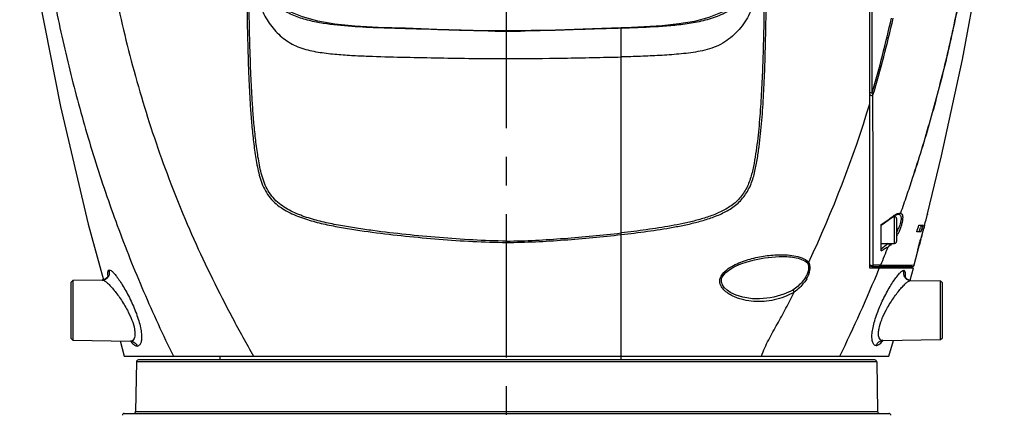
# Model space of a CAD drawing. Header units: millimetres. Extents: x 7426 to 8300, y 123 to 421.
# Tile 109 of 197: x 8056.99 to 8069.87, y 237.37 to 242.55. Entities that reach past the tile are written whole.
import ezdxf

# ---------------------------------------------------------------- set-up
doc = ezdxf.new("R2010")
doc.units = ezdxf.units.MM
doc.linetypes.add('CENTER', pattern=[0.6, 0.375, -0.075, 0.075, -0.075])
doc.layers.add('中心线', color=7, linetype='CENTER')
doc.layers.add('外形图', color=7, linetype='Continuous')

msp = doc.modelspace()

# ---------------------------------------------------------------- linework, layer by layer
at = {"layer": '中心线', "linetype": 'CENTER', "ltscale": 5}
msp.add_line((8063.3577, 226.1292), (8063.3577, 281.7494), dxfattribs=at)
at = {"layer": '外形图', "color": 7, "linetype": 'Continuous'}
for p, q in [((8068.1077, 239.2971), (8068.1077, 251.6101)), ((8064.8577, 238.1466), (8064.8577, 242.4434)), ((8064.8577, 238.097), (8064.8577, 242.4433)), ((8068.4121, 239.972), (8068.4327, 239.972)), ((8068.4234, 239.9873), (8068.4146, 239.9808)), ((8068.4234, 239.9873), (8068.4147, 239.9808)), ((8068.418, 239.9764), (8068.4179, 239.9763)), ((8068.418, 239.9764), (8068.4356, 239.9885)), ((8068.4327, 239.622), (8068.4327, 239.972)), ((8068.4577, 239.947), (8068.4577, 239.647)), ((8068.4787, 240.0048), (8068.4889, 240.0043)), ((8068.8628, 240.0094), (8068.8612, 240.0029)), ((8068.8629, 240.0094), (8068.8628, 240.0094)), ((8068.2577, 239.5273), (8068.2577, 239.8681)), ((8068.7496, 239.8601), (8068.8039, 239.8601)), ((8068.7783, 239.8596), (8068.7703, 239.831)), ((8068.825, 239.8597), (8068.8142, 239.8173)), ((8068.8238, 239.8549), (8068.825, 239.8597)), ((8064.8556, 239.759), (8064.8577, 239.7592)), ((8064.8556, 239.759), (8064.8577, 239.7592)), ((8068.7794, 239.7733), (8068.7222, 239.7733)), ((8068.7805, 239.6919), (8068.8004, 239.7678)), ((8068.7817, 239.6915), (8068.7835, 239.6982)), ((8068.2577, 239.622), (8068.4327, 239.622)), ((8068.3457, 239.5741), (8068.352, 239.5793)), ((8068.7469, 239.5941), (8068.753, 239.5942)), ((8066.9226, 239.452), (8066.9239, 239.452)), ((8068.6898, 239.3404), (8068.7336, 239.5084)), ((8068.6782, 239.297), (8068.1077, 239.297)), ((8068.1327, 239.322), (8068.6657, 239.322)), ((8068.2489, 239.3376), (8068.2173, 239.3376)), ((8068.6354, 239.1399), (8068.6783, 239.297)), ((8068.6566, 239.3399), (8068.6899, 239.3406)), ((8068.6888, 239.3405), (8068.6899, 239.3406)), ((8058.0699, 239.1438), (8057.6827, 239.137)), ((8057.6827, 239.137), (8057.6577, 239.1116)), ((8057.6577, 239.1116), (8057.6577, 238.3825)), ((8057.6827, 239.137), (8057.6827, 238.3571)), ((8068.6436, 239.1377), (8069.0332, 239.1309)), ((8069.0577, 239.1059), (8069.0332, 239.1309)), ((8069.0332, 238.3632), (8069.0332, 239.1309)), ((8069.0577, 238.3882), (8069.0577, 239.1059)), ((8057.6577, 238.3825), (8057.6827, 238.3571)), ((8069.0332, 238.3632), (8069.0577, 238.3882)), ((8057.6827, 238.3571), (8058.4399, 238.3439)), ((8058.3035, 238.3462), (8058.3579, 238.147)), ((8068.2785, 238.35), (8069.0332, 238.3632)), ((8068.3575, 238.1465), (8068.4161, 238.3524)), ((8058.3579, 238.1471), (8064.8577, 238.147)), ((8059.6077, 238.147), (8059.6077, 238.097)), ((8064.8577, 238.1465), (8068.3575, 238.1465)), ((8058.5169, 238.0725), (8058.5055, 237.4216)), ((8068.1986, 238.0725), (8058.5169, 238.0725)), ((8068.1736, 238.097), (8058.5419, 238.097)), ((8068.1986, 238.0725), (8068.2099, 237.4216)), ((8058.3573, 237.397), (8068.3582, 237.397)), ((8058.5055, 237.4216), (8068.2099, 237.4216))]:
    msp.add_line(p, q, dxfattribs=at)
for points in [[(8068.8629, 240.0094), (8069.0471, 240.7688), (8069.3218, 242.0301), (8069.5261, 243.1407), (8069.6907, 244.2635), (8069.8253, 245.5684), (8069.8671, 246.1761)], [(8056.9894, 244.6305), (8057.053, 244.0468), (8057.247, 242.8045), (8057.523, 241.4127), (8057.8871, 239.8729), (8058.0849, 239.1479)], [(8066.4736, 242.8821), (8066.3344, 242.7451), (8066.1761, 242.6472), (8066.0025, 242.5777), (8065.8143, 242.5285), (8065.6117, 242.4945), (8065.3932, 242.4715), (8065.1584, 242.456), (8064.9096, 242.4452), (8064.8577, 242.4433)], [(8063.3577, 242.4034), (8062.92, 242.4082), (8062.4466, 242.4241), (8062.0346, 242.4376), (8061.6785, 242.4502), (8061.3731, 242.4675), (8061.1125, 242.4933), (8060.8872, 242.5315), (8060.6881, 242.586), (8060.5146, 242.6599), (8060.3702, 242.7536), (8060.2489, 242.8735)], [(8064.8577, 242.4433), (8064.6027, 242.4352), (8063.9954, 242.414), (8063.3577, 242.4034)], [(8068.2577, 239.8606), (8068.3007, 239.8907), (8068.367, 239.9385), (8068.4179, 239.9763)], [(8068.4356, 239.9885), (8068.464, 240.002), (8068.4781, 240.0047)], [(8066.1704, 239.1631), (8066.1766, 239.1788), (8066.1973, 239.2117), (8066.2254, 239.2417), (8066.2607, 239.2703), (8066.3051, 239.2991), (8066.3584, 239.3271), (8066.4224, 239.3548), (8066.5026, 239.383), (8066.6007, 239.4099), (8066.7317, 239.4354), (8066.9239, 239.452)], [(8068.6657, 239.322), (8068.6773, 239.3249), (8068.6862, 239.3327), (8068.6899, 239.3406)], [(8058.1453, 239.1973), (8058.1455, 239.1996), (8058.1423, 239.19), (8058.1296, 239.1709), (8058.1053, 239.1526), (8058.0742, 239.144), (8058.0699, 239.1438)], [(8066.6205, 238.8974), (8066.5741, 238.8994), (8066.4489, 238.9184), (8066.3594, 238.9459), (8066.2925, 238.9769), (8066.2422, 239.0095), (8066.2047, 239.0437), (8066.1798, 239.0785), (8066.1671, 239.1139), (8066.167, 239.149), (8066.1704, 239.1631)], [(8068.6436, 239.1377), (8068.6367, 239.1381), (8068.6008, 239.1506), (8068.5772, 239.1731), (8068.569, 239.1891), (8068.5677, 239.1938)], [(8058.4399, 238.3439), (8058.4519, 238.3421), (8058.4544, 238.3417)], [(8068.2738, 238.3574), (8068.262, 238.347), (8068.266, 238.3483), (8068.2786, 238.35)]]:
    msp.add_lwpolyline(points, dxfattribs=at)
for centre, radius, start, end in [((8052.9015, 246.0474), 15.8754, 343.71536, 347.34795), ((8052.824, 246.1226), 15.9891, 343.43081, 347.16317), ((8063.3624, 264.4773), 22.0754, 269.36275, 269.98798), ((8063.3661, 264.3212), 21.9194, 269.9781, 270.60781), ((8053.4921, 245.8849), 15.2734, 334.7842, 343.12262), ((8065.4939, 243.8844), 4.8754, 304.53296, 306.80426), ((8068.4327, 239.947), 0.025, 0, 90), ((8036.3197, 248.256), 33.5716, 345.50828, 345.78022), ((8035.0441, 248.4607), 34.8587, 345.71525, 345.95804), ((8067.8836, 240.0697), 0.6502, 332.09622, 334.55227), ((8067.8887, 240.0672), 0.6445, 334.55199, 335.21337), ((8067.9042, 240.0603), 0.6275, 335.19888, 338.32883), ((8047.0537, 246.6687), 22.7392, 342.34771, 342.57696), ((8042.5819, 247.2263), 27.2125, 344.10563, 344.23095), ((8042.4184, 247.2669), 27.4054, 344.13124, 344.31972), ((8034.5332, 248.6001), 35.3882, 345.43088, 345.62991), ((8036.6839, 248.1629), 33.1956, 345.35094, 345.50662), ((8067.8265, 240.0608), 0.7218, 331.05006, 333.98531), ((8074.2321, 238.1687), 5.6674, 164.64215, 165.28333), ((8076.1944, 237.6819), 7.6848, 164.92629, 165.19858), ((8054.5426, 243.4408), 14.7232, 345.09636, 345.24846), ((8066.7198, 241.5615), 2.5308, 307.42095, 309.94315), ((8068.4327, 239.647), 0.025, 270, 0), ((8064.2136, 240.8156), 4.7039, 344.71124, 345.05379), ((8060.3763, 241.8423), 8.6761, 345.03855, 345.22848), ((8064.426, 240.812), 4.4962, 344.86396, 345.07571), ((8049.272, 247.1177), 20.51, 334.06189, 337.58528), ((8068.1327, 239.347), 0.025, 180.00022, 270), ((8068.1324, 239.368), 0.0368, 258.21483, 263.30994), ((8068.1328, 239.3708), 0.0396, 263.29031, 270.88106), ((8068.1328, 239.3702), 0.039, 270.85945, 273.90096), ((8066.2804, 239.128), 0.1334, 162.4084, 163.50473), ((8066.2968, 239.1227), 0.1506, 161.21163, 162.37732), ((8066.1511, 237.2196), 2.2471, 59.77732, 60.32886), ((8068.1273, 239.2268), 0.4472, 354.90471, 356.05387), ((8058.7435, 238.5802), 0.3857, 218.01911, 218.92592), ((8058.7216, 238.5625), 0.3576, 218.92588, 219.89188), ((8068.2803, 238.2571), 0.093, 101.3485, 108.70726), ((8068.2801, 238.2578), 0.0922, 91.00961, 101.31479), ((8067.9813, 238.5793), 0.3755, 320.34459, 322.13363), ((8058.5419, 238.072), 0.025, 90, 179), ((8068.1736, 238.072), 0.025, 1, 90), ((8058.3573, 237.372), 0.025, 90, 178.2299), ((8058.4805, 237.422), 0.025, 270, 359), ((8068.2349, 237.422), 0.025, 181, 270), ((8068.3582, 237.372), 0.025, 1.7701, 90)]:
    msp.add_arc(centre, radius, start, end, dxfattribs=at)
for points, knots in [([(8068.1403, 241.5968), (8068.1393, 241.8514), (8068.139, 242.3607), (8068.1361, 243.3779), (8068.1355, 244.3932), (8068.1341, 245.4091), (8068.1344, 246.1822), (8068.134, 246.9695), (8068.134, 247.761), (8068.1338, 248.5321), (8068.1337, 249.1505), (8068.1336, 249.6165), (8068.1335, 249.9377), (8068.1335, 250.2364), (8068.1334, 250.5103), (8068.1333, 250.7576), (8068.1333, 250.976), (8068.1332, 251.1392), (8068.1332, 251.2538), (8068.1332, 251.3274), (8068.1332, 251.3926), (8068.1332, 251.4492), (8068.1331, 251.4972), (8068.1331, 251.5318), (8068.1331, 251.5552), (8068.1331, 251.5694), (8068.1331, 251.5815), (8068.1331, 251.5913), (8068.1331, 251.5991), (8068.1332, 251.6039), (8068.133, 251.6072), (8068.1333, 251.6081), (8068.1328, 251.6099), (8068.1331, 251.6097)], [0, 0, 0, 0, 0.0762782, 0.1526003, 0.3047684, 0.3804604, 0.4569961, 0.5364022, 0.6163306, 0.6941634, 0.7674249, 0.8016088, 0.8337756, 0.8636717, 0.8910962, 0.9158537, 0.9377432, 0.9565518, 0.9647383, 0.9720926, 0.9786045, 0.9842635, 0.9890606, 0.9929896, 0.9946283, 0.9960498, 0.997254, 0.9982406, 0.9990092, 0.9995591, 0.9997519, 0.9998897, 1, 1, 1, 1]), ([(8057.8056, 246.7028), (8057.8099, 246.6079), (8057.8193, 246.4192), (8057.8399, 246.0473), (8057.8743, 245.5909), (8057.9201, 245.0486), (8057.9784, 244.5097), (8058.0508, 243.9703), (8058.1375, 243.4304), (8058.2394, 242.8898), (8058.4003, 242.1666), (8058.6521, 241.265), (8058.9675, 240.3772), (8059.2637, 239.678), (8059.5072, 239.1594), (8059.7687, 238.6483), (8059.9537, 238.3129), (8060.0495, 238.147)], [0, 0, 0, 0, 0.03187, 0.0634056, 0.1250137, 0.1854505, 0.2460593, 0.3069098, 0.3680684, 0.429573, 0.4914944, 0.6166832, 0.7434753, 0.8073683, 0.8714737, 0.9357082, 1, 1, 1, 1]), ([(8069.7089, 246.5801), (8069.6963, 246.322), (8069.6733, 245.94), (8069.6382, 245.4963), (8069.6162, 245.2478), (8069.5933, 244.9976), (8069.561, 244.683), (8069.5148, 244.3042), (8069.4629, 243.9235), (8069.406, 243.5415), (8069.3423, 243.1585), (8069.2463, 242.645), (8069.1049, 242.0021), (8068.9035, 241.2334), (8068.7476, 240.7249), (8068.6635, 240.4718)], [0, 0, 0, 0, 0.12468, 0.1846568, 0.2148172, 0.2450596, 0.3059233, 0.3673898, 0.4292402, 0.4913299, 0.5537539, 0.6166052, 0.7434286, 0.8712953, 1, 1, 1, 1]), ([(8069.7032, 246.5777), (8069.6967, 246.4462), (8069.6824, 246.1884), (8069.6579, 245.8068), (8069.6288, 245.4319), (8069.5945, 245.058), (8069.5568, 244.6814), (8069.5111, 244.3028), (8069.4593, 243.9224), (8069.4026, 243.5406), (8069.339, 243.1577), (8069.2434, 242.6443), (8069.1021, 242.0017), (8068.901, 241.2334), (8068.7464, 240.725), (8068.6635, 240.4718)], [0, 0, 0, 0, 0.06357, 0.124667, 0.1846499, 0.2451231, 0.3059529, 0.3673773, 0.4292358, 0.4913294, 0.5537722, 0.6166288, 0.7434792, 0.8713724, 1, 1, 1, 1]), ([(8057.1116, 245.1302), (8057.1249, 244.9859), (8057.1541, 244.696), (8057.2072, 244.2604), (8057.2677, 243.8222), (8057.3361, 243.3823), (8057.4137, 242.9409), (8057.5323, 242.3494), (8057.7087, 241.61), (8057.9614, 240.7278), (8058.2589, 239.8531), (8058.6027, 238.9901), (8058.8622, 238.4261), (8058.9992, 238.1471)], [0, 0, 0, 0, 0.0597551, 0.1201433, 0.1809808, 0.2421702, 0.3037393, 0.3657741, 0.4909447, 0.6170952, 0.7440874, 0.8717932, 1, 1, 1, 1]), ([(8059.9564, 243.9626), (8059.9559, 243.8192), (8059.9563, 243.5319), (8059.9581, 243.1001), (8059.9622, 242.6669), (8059.9703, 242.2325), (8059.9817, 241.8697), (8059.9956, 241.5791), (8060.009, 241.3608), (8060.0263, 241.1424), (8060.0496, 240.9241), (8060.0751, 240.7426), (8060.1023, 240.5982), (8060.1369, 240.4549), (8060.1922, 240.3157), (8060.2808, 240.1968), (8060.3878, 240.0962), (8060.5467, 240.0049), (8060.7504, 239.9313), (8060.9595, 239.8769), (8061.2425, 239.8207), (8061.6012, 239.7675), (8062.0355, 239.7166), (8062.4737, 239.6773), (8062.9147, 239.6452), (8063.2099, 239.6376), (8063.3577, 239.6346)], [0, 0, 0, 0, 0.0615834, 0.1233869, 0.1853934, 0.2475896, 0.3099661, 0.341222, 0.3725245, 0.4038774, 0.4352893, 0.4667689, 0.482551, 0.4983804, 0.5300682, 0.545923, 0.5616879, 0.5928209, 0.623718, 0.654569, 0.6854753, 0.7476045, 0.8102012, 0.8732075, 0.936518, 1, 1, 1, 1]), ([(8063.3577, 239.654), (8063.2107, 239.6539), (8062.9171, 239.6661), (8062.4785, 239.6966), (8062.0427, 239.7367), (8061.6822, 239.7794), (8061.3962, 239.8205), (8061.1835, 239.8558), (8060.9728, 239.898), (8060.7651, 239.9526), (8060.5629, 240.0263), (8060.4052, 240.1177), (8060.3009, 240.2197), (8060.2155, 240.3399), (8060.1628, 240.4791), (8060.1299, 240.6219), (8060.1036, 240.7658), (8060.0785, 240.9464), (8060.0554, 241.1636), (8060.0381, 241.3809), (8060.0246, 241.598), (8060.0106, 241.8872), (8059.9988, 242.248), (8059.9901, 242.6802), (8059.9854, 243.111), (8059.9831, 243.5404), (8059.9827, 243.8262), (8059.9827, 243.9689)], [0, 0, 0, 0, 0.0634776, 0.1267883, 0.1897974, 0.2524008, 0.283529, 0.3145386, 0.3454452, 0.3762892, 0.4071622, 0.4382318, 0.4539826, 0.4698281, 0.501532, 0.5173684, 0.5331525, 0.5646448, 0.5960671, 0.6274293, 0.6587404, 0.6900047, 0.7523978, 0.8146048, 0.8766091, 0.9384059, 1, 1, 1, 1]), ([(8064.8577, 239.738), (8064.9715, 239.7513), (8065.198, 239.7795), (8065.4798, 239.8229), (8065.7028, 239.8661), (8065.8681, 239.9051), (8066.031, 239.9538), (8066.1895, 240.0172), (8066.3387, 240.1041), (8066.4653, 240.2253), (8066.5522, 240.3784), (8066.6033, 240.5456), (8066.6362, 240.7162), (8066.6608, 240.8877), (8066.6807, 241.0594), (8066.7017, 241.2884), (8066.7204, 241.5747), (8066.7355, 241.918), (8066.7455, 242.2607), (8066.7521, 242.6027), (8066.7561, 242.9439), (8066.7587, 243.3972), (8066.7599, 243.7366), (8066.7591, 243.9626)], [0, 0, 0, 0, 0.0626506, 0.1249276, 0.1559402, 0.1869005, 0.2178484, 0.2488918, 0.2801547, 0.3117462, 0.343555, 0.3753287, 0.4069964, 0.4385786, 0.4701031, 0.5015784, 0.5644011, 0.6270766, 0.6896107, 0.7520027, 0.8142465, 0.8763333, 1, 1, 1, 1]), ([(8066.7326, 243.7881), (8066.7324, 243.5709), (8066.7312, 243.2447), (8066.7269, 242.8092), (8066.7216, 242.4814), (8066.7137, 242.1528), (8066.7022, 241.8236), (8066.6855, 241.4939), (8066.6653, 241.219), (8066.6428, 240.9993), (8066.6217, 240.8345), (8066.5959, 240.67), (8066.5604, 240.5068), (8066.5042, 240.3483), (8066.4102, 240.2079), (8066.2828, 240.0996), (8066.1372, 240.0222), (8065.9842, 239.9648), (8065.8276, 239.9194), (8065.6687, 239.8828), (8065.4546, 239.8418), (8065.1843, 239.7998), (8064.9669, 239.772), (8064.8577, 239.7592)], [0, 0, 0, 0, 0.1237851, 0.185913, 0.2481984, 0.3106323, 0.3732056, 0.4359161, 0.4987742, 0.5302698, 0.5618169, 0.5934279, 0.6251316, 0.6569595, 0.6886976, 0.720132, 0.7512565, 0.7822281, 0.8131486, 0.8440976, 0.8751049, 0.9373712, 1, 1, 1, 1]), ([(8060.1299, 242.7472), (8060.1554, 242.6788), (8060.2169, 242.546), (8060.3292, 242.4009), (8060.438, 242.3044), (8060.5282, 242.2428), (8060.6263, 242.1942), (8060.7303, 242.1593), (8060.8375, 242.136), (8060.982, 242.1128), (8061.164, 242.0941), (8061.3831, 242.0802), (8061.6754, 242.0676), (8062.0411, 242.0592), (8062.4799, 242.0504), (8062.9188, 242.0431), (8063.2114, 242.0411), (8063.3577, 242.0411)], [0, 0, 0, 0, 0.062385, 0.1243656, 0.1554327, 0.1865234, 0.2176124, 0.248793, 0.2801066, 0.3114121, 0.3739972, 0.4366051, 0.4992017, 0.6243995, 0.7496021, 0.8748006, 1, 1, 1, 1]), ([(8063.1168, 242.4032), (8062.9915, 242.4046), (8062.741, 242.4097), (8062.3653, 242.4237), (8061.9895, 242.4339), (8061.6137, 242.4447), (8061.2384, 242.4645), (8060.9265, 242.501), (8060.6828, 242.5609), (8060.5069, 242.6291), (8060.3471, 242.7305), (8060.26, 242.8224), (8060.2227, 242.8725)], [0, 0, 0, 0, 0.1250389, 0.250081, 0.375124, 0.500164, 0.6251999, 0.7501797, 0.8126757, 0.8752062, 0.9376155, 1, 1, 1, 1]), ([(8066.479, 242.8544), (8066.4347, 242.7981), (8066.3291, 242.6975), (8066.1372, 242.5958), (8065.9306, 242.5322), (8065.7183, 242.4932), (8065.5039, 242.4693), (8065.217, 242.4494), (8065.0014, 242.4419), (8064.8577, 242.4376)], [0, 0, 0, 0, 0.1247426, 0.2496074, 0.3746112, 0.4996739, 0.6247536, 0.7498372, 1, 1, 1, 1]), ([(8066.585, 242.7459), (8066.5557, 242.6678), (8066.4832, 242.5163), (8066.3188, 242.325), (8066.141, 242.211), (8065.9829, 242.1573), (8065.8598, 242.1317), (8065.7355, 242.1134), (8065.5689, 242.0952), (8065.36, 242.081), (8065.1089, 242.0701), (8064.9415, 242.0653), (8064.8577, 242.0632)], [0, 0, 0, 0, 0.1248786, 0.2490406, 0.373073, 0.4356235, 0.4983098, 0.56102, 0.6237326, 0.7491523, 0.8745756, 1, 1, 1, 1]), ([(8064.8577, 242.4376), (8064.7528, 242.4345), (8064.5429, 242.4293), (8064.2282, 242.419), (8063.9135, 242.4083), (8063.7036, 242.4042), (8063.5986, 242.4031)], [0, 0, 0, 0, 0.2500017, 0.5000036, 0.7500026, 1, 1, 1, 1]), ([(8063.3577, 242.0409), (8063.6078, 242.0408), (8063.9828, 242.0452), (8064.4828, 242.0553), (8064.7328, 242.0602), (8064.8577, 242.0633)], [0, 0, 0, 0, 0.4999911, 0.7499915, 1, 1, 1, 1]), ([(8068.1077, 241.6029), (8068.1077, 241.6014), (8068.1115, 241.5982), (8068.1223, 241.5953), (8068.1329, 241.5948), (8068.1403, 241.5958)], [0, 0, 0, 0, 0.1274684, 0.3577099, 1, 1, 1, 1]), ([(8068.1491, 241.563), (8068.1484, 241.5656), (8068.1453, 241.5764), (8068.1424, 241.5874), (8068.1403, 241.5958)], [0, 0, 0, 0, 0.2346666, 1, 1, 1, 1]), ([(8068.1077, 241.5717), (8068.1077, 241.5692), (8068.1126, 241.5637), (8068.1231, 241.5606), (8068.136, 241.5597), (8068.1451, 241.5614), (8068.1491, 241.563)], [0, 0, 0, 0, 0.16071, 0.4104408, 0.7147845, 1, 1, 1, 1]), ([(8068.1528, 239.3376), (8068.1526, 239.5127), (8068.152, 239.8709), (8068.1515, 240.4185), (8068.1502, 240.9851), (8068.149, 241.3687), (8068.1491, 241.5629)], [0, 0, 0, 0, 0.2361262, 0.4829311, 0.7381604, 1, 1, 1, 1]), ([(8068.6635, 240.4718), (8068.6388, 240.3963), (8068.589, 240.2452), (8068.5361, 240.0952), (8068.5092, 240.0203)], [0, 0, 0, 0, 0.4993381, 1, 1, 1, 1]), ([(8068.4234, 239.9873), (8068.4233, 239.9862), (8068.4227, 239.9821), (8068.4204, 239.9782), (8068.418, 239.9764)], [0, 0, 0, 0, 0.2708968, 1, 1, 1, 1]), ([(8068.4234, 239.9873), (8068.4262, 239.9894), (8068.4368, 239.9971), (8068.4481, 240.004), (8068.4567, 240.0084)], [0, 0, 0, 0, 0.2649826, 1, 1, 1, 1]), ([(8068.4567, 240.0084), (8068.4613, 240.0107), (8068.4777, 240.0181), (8068.4964, 240.0222), (8068.5092, 240.0203)], [0, 0, 0, 0, 0.2857534, 1, 1, 1, 1]), ([(8068.5092, 240.0203), (8068.5149, 240.0192), (8068.527, 240.0124), (8068.5363, 239.9909), (8068.5389, 239.9618), (8068.5364, 239.9325), (8068.5319, 239.9058), (8068.5251, 239.8757), (8068.5137, 239.8368), (8068.4963, 239.7901), (8068.4826, 239.7593), (8068.4752, 239.7442)], [0, 0, 0, 0, 0.0580989, 0.1290019, 0.2261544, 0.3512007, 0.4227288, 0.4989861, 0.6615069, 0.8308025, 1, 1, 1, 1]), ([(8068.4889, 240.0043), (8068.4932, 240.0035), (8068.502, 239.9999), (8068.5114, 239.9876), (8068.5163, 239.9701), (8068.5178, 239.9378), (8068.5089, 239.8892), (8068.4957, 239.8496), (8068.4874, 239.8285)], [0, 0, 0, 0, 0.0686936, 0.1424196, 0.2337159, 0.3487507, 0.645443, 1, 1, 1, 1]), ([(8068.4889, 240.0043), (8068.4933, 240.0046), (8068.5022, 240.0082), (8068.5076, 240.016), (8068.5092, 240.0203)], [0, 0, 0, 0, 0.4899028, 1, 1, 1, 1]), ([(8063.3577, 239.654), (8063.4835, 239.654), (8063.7347, 239.6629), (8064.2343, 239.6952), (8064.6078, 239.7301), (8064.8556, 239.759)], [0, 0, 0, 0, 0.2511145, 0.501774, 1, 1, 1, 1]), ([(8063.3577, 239.6346), (8063.4836, 239.6359), (8063.7352, 239.6429), (8064.1113, 239.6666), (8064.4854, 239.699), (8064.7339, 239.7243), (8064.8577, 239.738)], [0, 0, 0, 0, 0.2511169, 0.5017515, 0.7515016, 1, 1, 1, 1]), ([(8068.3417, 239.5709), (8068.3265, 239.5319), (8068.2951, 239.4543), (8068.2646, 239.3764), (8068.2489, 239.3376)], [0, 0, 0, 0, 0.5001531, 1, 1, 1, 1]), ([(8068.2577, 239.5273), (8068.2649, 239.5317), (8068.2792, 239.5406), (8068.2971, 239.5512), (8068.3112, 239.5595), (8068.3216, 239.5651), (8068.3304, 239.5694), (8068.3367, 239.5729), (8068.3404, 239.5736), (8068.3417, 239.573)], [0, 0, 0, 0, 0.2641653, 0.5230804, 0.6504515, 0.7726323, 0.8942455, 0.9539441, 1, 1, 1, 1]), ([(8068.3417, 239.573), (8068.3421, 239.5729), (8068.3423, 239.5721), (8068.3419, 239.5716), (8068.3417, 239.5714)], [0, 0, 0, 0, 0.6036724, 1, 1, 1, 1]), ([(8068.3655, 239.5927), (8068.3657, 239.5988), (8068.3611, 239.6113), (8068.3507, 239.6193), (8068.3447, 239.6212)], [0, 0, 0, 0, 0.4928652, 1, 1, 1, 1]), ([(8068.3956, 239.6203), (8068.3931, 239.6175), (8068.3835, 239.6069), (8068.3733, 239.597), (8068.3652, 239.5903)], [0, 0, 0, 0, 0.2654398, 1, 1, 1, 1]), ([(8068.7506, 239.6085), (8068.7469, 239.5942), (8068.7417, 239.5739), (8068.7357, 239.5486), (8068.7325, 239.5338), (8068.7303, 239.523), (8068.7294, 239.5152), (8068.7289, 239.5117), (8068.7294, 239.5094), (8068.7298, 239.5094)], [0, 0, 0, 0, 0.4338586, 0.6188154, 0.768197, 0.87897, 0.9507281, 0.987669, 1, 1, 1, 1]), ([(8068.7298, 239.5094), (8068.7302, 239.5094), (8068.7311, 239.5107), (8068.7323, 239.5132), (8068.7342, 239.518), (8068.7378, 239.5288), (8068.7435, 239.5482), (8068.7482, 239.5653), (8068.751, 239.5752)], [0, 0, 0, 0, 0.0169086, 0.0571467, 0.1282609, 0.2340929, 0.5527727, 1, 1, 1, 1]), ([(8068.753, 239.5942), (8068.7528, 239.5942), (8068.7528, 239.5957), (8068.7531, 239.5974), (8068.7539, 239.602), (8068.7553, 239.608), (8068.7572, 239.616), (8068.7603, 239.6285), (8068.7628, 239.6384), (8068.7646, 239.6452)], [0, 0, 0, 0, 0.0123366, 0.0528422, 0.133801, 0.2583072, 0.4159246, 0.5971941, 1, 1, 1, 1]), ([(8068.7662, 239.638), (8068.7646, 239.6321), (8068.7623, 239.6235), (8068.7592, 239.6128), (8068.7573, 239.6061), (8068.7557, 239.601), (8068.7545, 239.5972), (8068.7537, 239.5953), (8068.7532, 239.5943), (8068.753, 239.5942)], [0, 0, 0, 0, 0.4025133, 0.5807997, 0.733172, 0.8546661, 0.9383553, 0.98408, 1, 1, 1, 1]), ([(8066.1542, 239.1712), (8066.1658, 239.2052), (8066.2124, 239.2638), (8066.3004, 239.3232), (8066.3952, 239.3687), (8066.5245, 239.4154), (8066.6894, 239.455), (8066.8235, 239.4707), (8066.8901, 239.4738)], [0, 0, 0, 0, 0.1304447, 0.2588763, 0.3855648, 0.5109205, 0.7579833, 1, 1, 1, 1]), ([(8066.8901, 239.4738), (8066.9281, 239.4756), (8067.0034, 239.4759), (8067.1149, 239.4653), (8067.2203, 239.4381), (8067.285, 239.4027), (8067.3101, 239.378)], [0, 0, 0, 0, 0.2591714, 0.5131329, 0.7600477, 1, 1, 1, 1]), ([(8066.9239, 239.452), (8066.9902, 239.4531), (8067.0893, 239.4484), (8067.2143, 239.4172), (8067.2713, 239.3875), (8067.2938, 239.3669)], [0, 0, 0, 0, 0.5150774, 0.7627139, 1, 1, 1, 1]), ([(8058.0699, 239.1438), (8058.0859, 239.1441), (8058.1168, 239.1527), (8058.1508, 239.1845), (8058.1684, 239.228), (8058.1658, 239.2603), (8058.1607, 239.2758)], [0, 0, 0, 0, 0.2601959, 0.4965054, 0.7349422, 1, 1, 1, 1]), ([(8058.1607, 239.2758), (8058.1563, 239.2755), (8058.1463, 239.2699), (8058.1403, 239.2509), (8058.1383, 239.2246), (8058.1395, 239.2039), (8058.1406, 239.1921)], [0, 0, 0, 0, 0.1410808, 0.3316341, 0.6162622, 1, 1, 1, 1]), ([(8058.1607, 239.2758), (8058.1693, 239.2762), (8058.191, 239.264), (8058.221, 239.2346), (8058.2584, 239.1889), (8058.3, 239.1296), (8058.3448, 239.0587), (8058.4074, 238.9491), (8058.4656, 238.8302), (8058.5157, 238.7055), (8058.5469, 238.612), (8058.5695, 238.5231), (8058.5822, 238.443), (8058.5842, 238.3759), (8058.5771, 238.3296), (8058.5652, 238.3028), (8058.5546, 238.2893), (8058.5417, 238.281), (8058.532, 238.2793), (8058.5274, 238.2793)], [0, 0, 0, 0, 0.0226766, 0.0602446, 0.1123484, 0.176734, 0.2508866, 0.3324044, 0.5084332, 0.5982733, 0.6856538, 0.7671802, 0.8391655, 0.8983702, 0.9432052, 0.9605128, 0.9749867, 0.98767, 1, 1, 1, 1]), ([(8067.2938, 239.3669), (8067.3008, 239.3536), (8067.3101, 239.3223), (8067.3073, 239.2718), (8067.2909, 239.2204), (8067.2734, 239.1878), (8067.2634, 239.172)], [0, 0, 0, 0, 0.2193602, 0.4636316, 0.7277814, 1, 1, 1, 1]), ([(8067.2822, 239.1613), (8067.302, 239.1967), (8067.3255, 239.2529), (8067.3286, 239.3293), (8067.3182, 239.3637), (8067.3101, 239.3779)], [0, 0, 0, 0, 0.5377349, 0.782806, 1, 1, 1, 1]), ([(8067.3101, 239.378), (8067.3077, 239.3757), (8067.3029, 239.371), (8067.2968, 239.3682), (8067.2938, 239.3669)], [0, 0, 0, 0, 0.5032681, 1, 1, 1, 1]), ([(8068.1905, 238.2854), (8068.1859, 238.2854), (8068.1764, 238.2871), (8068.1636, 238.2953), (8068.1533, 238.3087), (8068.1417, 238.3352), (8068.1346, 238.3809), (8068.1367, 238.4471), (8068.1492, 238.5262), (8068.1715, 238.614), (8068.2023, 238.7062), (8068.2517, 238.8295), (8068.3091, 238.947), (8068.3708, 239.0552), (8068.415, 239.1253), (8068.4561, 239.1838), (8068.493, 239.229), (8068.5228, 239.2579), (8068.5442, 239.27), (8068.5527, 239.2697)], [0, 0, 0, 0, 0.0123035, 0.024962, 0.0394342, 0.0567552, 0.1015302, 0.1606984, 0.2326978, 0.3141807, 0.4015455, 0.4913888, 0.6674496, 0.7489762, 0.8231296, 0.8875939, 0.9396464, 0.9771648, 1, 1, 1, 1]), ([(8068.1529, 239.3376), (8068.1518, 239.3367), (8068.1466, 239.3332), (8068.1403, 239.3316), (8068.1354, 239.3313)], [0, 0, 0, 0, 0.2257493, 1, 1, 1, 1]), ([(8068.1411, 239.324), (8068.1451, 239.3259), (8068.1498, 239.3306), (8068.1524, 239.3361), (8068.1529, 239.3376)], [0, 0, 0, 0, 0.7391739, 1, 1, 1, 1]), ([(8068.2173, 239.3376), (8068.212, 239.3376), (8068.1905, 239.3376), (8068.169, 239.3376), (8068.1528, 239.3376)], [0, 0, 0, 0, 0.2457973, 1, 1, 1, 1]), ([(8068.2282, 239.322), (8068.2326, 239.322), (8068.2419, 239.3253), (8068.2475, 239.3332), (8068.249, 239.3377)], [0, 0, 0, 0, 0.4859743, 1, 1, 1, 1]), ([(8068.249, 239.3377), (8068.2996, 239.3378), (8068.4354, 239.3381), (8068.5713, 239.3388), (8068.6566, 239.3399)], [0, 0, 0, 0, 0.3722128, 1, 1, 1, 1]), ([(8068.5527, 239.2697), (8068.5477, 239.2544), (8068.545, 239.2222), (8068.5625, 239.1784), (8068.5968, 239.1465), (8068.6277, 239.138), (8068.6436, 239.1377)], [0, 0, 0, 0, 0.2620624, 0.5034511, 0.7427213, 1, 1, 1, 1]), ([(8068.5735, 239.196), (8068.5742, 239.2064), (8068.5748, 239.2247), (8068.5723, 239.248), (8068.5661, 239.2648), (8068.5568, 239.2696), (8068.5527, 239.2697)], [0, 0, 0, 0, 0.3788443, 0.6605223, 0.8528509, 1, 1, 1, 1]), ([(8058.0695, 239.1438), (8058.0784, 239.1439), (8058.1003, 239.134), (8058.1325, 239.1089), (8058.1716, 239.0706), (8058.2151, 239.0211), (8058.2615, 238.9623), (8058.3259, 238.872), (8058.3707, 238.7986), (8058.3979, 238.7471)], [0, 0, 0, 0, 0.0511949, 0.130412, 0.2360725, 0.3636571, 0.5083069, 0.6654812, 1, 1, 1, 1]), ([(8066.1704, 239.1631), (8066.1703, 239.1628), (8066.1695, 239.1635), (8066.1685, 239.1635), (8066.1657, 239.1645), (8066.1606, 239.1659), (8066.156, 239.1674), (8066.1532, 239.1683)], [0, 0, 0, 0, 0.0424712, 0.1038635, 0.1998835, 0.5147305, 1, 1, 1, 1]), ([(8067.2634, 239.172), (8067.253, 239.1555), (8067.2078, 239.0944), (8067.1491, 239.044), (8067.1022, 239.0128)], [0, 0, 0, 0, 0.2574333, 1, 1, 1, 1]), ([(8067.2822, 239.1612), (8067.2719, 239.1432), (8067.2272, 239.0764), (8067.1677, 239.0198), (8067.1189, 238.9858)], [0, 0, 0, 0, 0.2588296, 1, 1, 1, 1]), ([(8067.1189, 238.9858), (8067.0779, 238.962), (8066.9929, 238.9219), (8066.8602, 238.8802), (8066.7255, 238.8598), (8066.5907, 238.8591), (8066.4797, 238.8758), (8066.3931, 238.9003), (8066.3294, 238.9251), (8066.2681, 238.9573), (8066.2112, 238.9992), (8066.163, 239.0541), (8066.1472, 239.1031), (8066.147, 239.128)], [0, 0, 0, 0, 0.1289619, 0.2540866, 0.3764035, 0.4974631, 0.6186997, 0.6798465, 0.7415316, 0.803946, 0.8673925, 0.9324736, 1, 1, 1, 1]), ([(8067.1022, 239.0128), (8067.0645, 238.9924), (8066.9127, 238.9241), (8066.7437, 238.8953), (8066.6205, 238.8974)], [0, 0, 0, 0, 0.2578978, 1, 1, 1, 1]), ([(8067.1189, 238.9858), (8067.1173, 238.9908), (8067.1127, 239.0006), (8067.1056, 239.0086), (8067.1022, 239.0128)], [0, 0, 0, 0, 0.4900176, 1, 1, 1, 1]), ([(8068.3198, 238.7471), (8068.3467, 238.7978), (8068.3908, 238.8701), (8068.4543, 238.9591), (8068.5001, 239.017), (8068.543, 239.0656), (8068.5816, 239.1034), (8068.6134, 239.1281), (8068.6351, 239.1378), (8068.6439, 239.1377)], [0, 0, 0, 0, 0.3343546, 0.491467, 0.6360752, 0.7636402, 0.8693282, 0.9486374, 1, 1, 1, 1]), ([(8066.6923, 238.1465), (8066.716, 238.2209), (8066.7658, 238.328), (8066.8416, 238.4651), (8066.9188, 238.6023), (8067.0121, 238.7754), (8067.0838, 238.9155), (8067.119, 238.9858)], [0, 0, 0, 0, 0.2484455, 0.3737367, 0.4990536, 0.7496165, 1, 1, 1, 1]), ([(8058.3979, 238.7471), (8058.4198, 238.7057), (8058.4572, 238.6256), (8058.4889, 238.5247), (8058.4979, 238.452), (8058.4967, 238.4018), (8058.4847, 238.3662), (8058.4695, 238.3539)], [0, 0, 0, 0, 0.3363611, 0.6344519, 0.757674, 0.8593881, 1, 1, 1, 1]), ([(8068.2474, 238.3611), (8068.2328, 238.3739), (8068.2218, 238.4095), (8068.2211, 238.4595), (8068.2308, 238.5312), (8068.2621, 238.6295), (8068.2987, 238.7073), (8068.3198, 238.747)], [0, 0, 0, 0, 0.142722, 0.2461718, 0.3711769, 0.6696228, 1, 1, 1, 1]), ([(8058.4695, 238.3539), (8058.4633, 238.3489), (8058.4528, 238.3444), (8058.4422, 238.3438), (8058.4394, 238.3439)], [0, 0, 0, 0, 0.7422299, 1, 1, 1, 1]), ([(8058.4399, 238.3439), (8058.4598, 238.3434), (8058.4984, 238.3292), (8058.5212, 238.2962), (8058.5274, 238.2793)], [0, 0, 0, 0, 0.5242614, 1, 1, 1, 1]), ([(8058.4472, 238.3332), (8058.4597, 238.3183), (8058.4822, 238.2945), (8058.514, 238.279), (8058.5274, 238.2793)], [0, 0, 0, 0, 0.5919535, 1, 1, 1, 1]), ([(8068.2505, 238.3452), (8068.2364, 238.3404), (8068.2109, 238.3241), (8068.1953, 238.2986), (8068.1905, 238.2854)], [0, 0, 0, 0, 0.5149108, 1, 1, 1, 1]), ([(8068.1905, 238.2854), (8068.2039, 238.285), (8068.2356, 238.3009), (8068.258, 238.3247), (8068.2704, 238.3397)], [0, 0, 0, 0, 0.4067781, 1, 1, 1, 1]), ([(8068.2785, 238.35), (8068.2729, 238.3499), (8068.2615, 238.3515), (8068.2516, 238.3574), (8068.2474, 238.3611)], [0, 0, 0, 0, 0.5014095, 1, 1, 1, 1])]:
    msp.add_open_spline(points, degree=3, knots=knots, dxfattribs=at)
for points in [[(8068.7671, 239.6697), (8068.7695, 239.6732), (8068.7719, 239.6768), (8068.774, 239.6805)], [(8068.3457, 239.5741), (8068.3444, 239.573), (8068.3431, 239.572), (8068.3417, 239.5709)], [(8068.352, 239.5793), (8068.3564, 239.5829), (8068.3608, 239.5866), (8068.3652, 239.5903)], [(8068.3652, 239.5903), (8068.3654, 239.5911), (8068.3655, 239.5919), (8068.3654, 239.5927)], [(8068.116, 239.3353), (8068.1136, 239.3366), (8068.1114, 239.3384), (8068.1099, 239.3406)], [(8068.1249, 239.332), (8068.1218, 239.3326), (8068.1187, 239.3337), (8068.116, 239.3353)], [(8068.1327, 239.322), (8068.1356, 239.322), (8068.1385, 239.3227), (8068.1411, 239.324)], [(8066.147, 239.128), (8066.147, 239.1407), (8066.1489, 239.1536), (8066.1525, 239.1659)]]:
    msp.add_open_spline(points, degree=3, dxfattribs=at)

doc.saveas('drawing.dxf')
